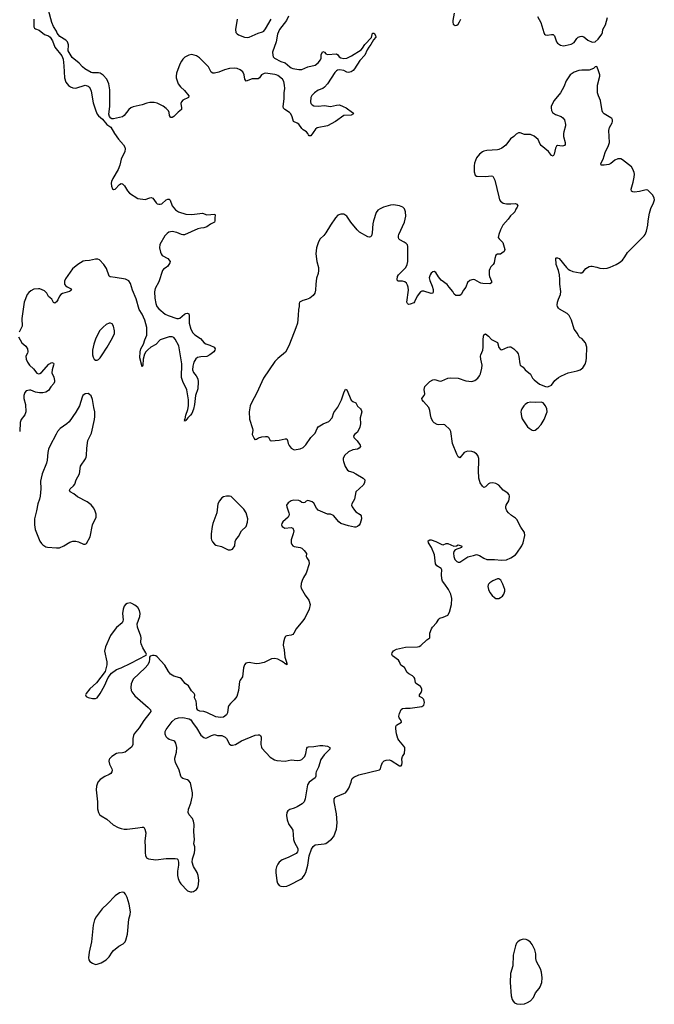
# Model space of a CAD drawing. Header units: inches. Extents: x 1682510 to 1839368, y 640758 to 791543.
# Tile 38 of 186: x 1740122 to 1748555, y 684419 to 697502. Entities that reach past the tile are written whole.
import ezdxf

# ---------------------------------------------------------------- set-up
doc = ezdxf.new("R2010")
doc.units = ezdxf.units.IN
doc.header["$MEASUREMENT"] = 0
doc.layers.add('B7648', color=7, linetype='Continuous')
doc.layers.add('B7649', color=7, linetype='Continuous')

msp = doc.modelspace()

# ---------------------------------------------------------------- linework, layer by layer
at = {"layer": 'B7648', "color": 6, "elevation": 800}
for points in [[(1743862, 690000), (1743859, 689970), (1743863, 689950), (1743914, 689854), (1743963, 689790), (1743982, 689730), (1743968, 689670), (1743910, 689550), (1743881, 689510), (1743796, 689410), (1743766, 689350), (1743750, 689331), (1743730, 689322), (1743670, 689315), (1743659, 689310), (1743650, 689303), (1743639, 689281), (1743626, 689230), (1743624, 689190), (1743636, 689130), (1743644, 689030), (1743670, 688950), (1743671, 688929), (1743662, 688942), (1743650, 688941), (1743636, 688956), (1743600, 688980), (1743550, 689005), (1743510, 689016), (1743470, 689010), (1743370, 688962), (1743310, 688947), (1743265, 688945), (1743170, 688959), (1743129, 688951), (1743110, 688929), (1743094, 688890), (1743084, 688770), (1743052, 688728), (1743044, 688710), (1743030, 688590), (1743009, 688511), (1742974, 688466), (1742923, 688417), (1742902, 688390), (1742894, 688366), (1742884, 688290), (1742870, 688264), (1742830, 688236), (1742788, 688228), (1742730, 688238), (1742610, 688298), (1742570, 688309), (1742515, 688315), (1742488, 688328), (1742475, 688350), (1742473, 688410), (1742466, 688446), (1742444, 688490), (1742451, 688530), (1742441, 688550), (1742404, 688584), (1742363, 688650), (1742322, 688682), (1742270, 688746), (1742250, 688756), (1742170, 688778), (1742128, 688808), (1742100, 688840), (1742050, 688927), (1741950, 689038), (1741930, 689050), (1741910, 689053), (1741887, 689053), (1741855, 689045), (1741845, 689030), (1741847, 689007), (1741842, 688970), (1741824, 688930), (1741790, 688890), (1741630, 688741), (1741602, 688678), (1741598, 688630), (1741605, 688590), (1741614, 688570), (1741650, 688516), (1741830, 688364), (1741861, 688330), (1741863, 688310), (1741852, 688290), (1741770, 688190), (1741710, 688093), (1741645, 688015), (1741633, 687990), (1741627, 687953), (1741624, 687870), (1741610, 687841), (1741522, 687770), (1741490, 687760), (1741430, 687757), (1741410, 687751), (1741347, 687713), (1741316, 687683), (1741309, 687670), (1741306, 687650), (1741317, 687610), (1741347, 687550), (1741350, 687530), (1741346, 687510), (1741332, 687488), (1741310, 687472), (1741252, 687448), (1741190, 687408), (1741158, 687370), (1741141, 687319), (1741138, 687270), (1741155, 687110), (1741156, 687016), (1741167, 686967), (1741181, 686941), (1741203, 686923), (1741280, 686880), (1741366, 686806), (1741429, 686770), (1741470, 686756), (1741510, 686747), (1741550, 686746), (1741690, 686763), (1741750, 686775), (1741771, 686771), (1741786, 686746), (1741796, 686696), (1741786, 686586), (1741790, 686510), (1741789, 686430), (1741795, 686395), (1741807, 686367), (1741832, 686352), (1741930, 686340), (1742070, 686356), (1742190, 686357), (1742213, 686353), (1742223, 686343), (1742230, 686310), (1742230, 686270), (1742219, 686190), (1742219, 686130), (1742227, 686090), (1742245, 686045), (1742261, 686021), (1742350, 685927), (1742390, 685913), (1742410, 685913), (1742430, 685920), (1742470, 685946), (1742490, 685971), (1742500, 686010), (1742504, 686070), (1742495, 686130), (1742478, 686170), (1742432, 686250), (1742415, 686310), (1742419, 686350), (1742444, 686430), (1742451, 686470), (1742448, 686510), (1742436, 686550), (1742443, 686610), (1742434, 686710), (1742440, 686810), (1742431, 686851), (1742416, 686890), (1742376, 686936), (1742360, 686970), (1742365, 687010), (1742394, 687090), (1742415, 687170), (1742420, 687190), (1742418, 687230), (1742390, 687361), (1742370, 687387), (1742350, 687401), (1742290, 687419), (1742273, 687433), (1742264, 687450), (1742243, 687530), (1742194, 687630), (1742184, 687670), (1742184, 687690), (1742205, 687770), (1742210, 687830), (1742197, 687890), (1742182, 687910), (1742170, 687918), (1742110, 687939), (1742090, 687952), (1742070, 687974), (1742054, 688010), (1742056, 688044), (1742067, 688070), (1742150, 688179), (1742189, 688211), (1742230, 688226), (1742290, 688228), (1742373, 688213), (1742398, 688198), (1742426, 688150), (1742473, 688093), (1742530, 687995), (1742570, 687964), (1742590, 687957), (1742610, 687959), (1742670, 687993), (1742710, 688003), (1742751, 687991), (1742810, 687991), (1742850, 687971), (1742870, 687951), (1742910, 687876), (1742930, 687864), (1742950, 687862), (1742990, 687873), (1743070, 687920), (1743250, 687995), (1743290, 688002), (1743310, 687998), (1743323, 687990), (1743330, 687970), (1743326, 687870), (1743334, 687834), (1743341, 687821), (1743450, 687701), (1743509, 687669), (1743540, 687660), (1743650, 687649), (1743730, 687669), (1743810, 687659), (1743850, 687663), (1743870, 687672), (1743890, 687688), (1743909, 687711), (1743926, 687750), (1743937, 687823), (1743945, 687835), (1743958, 687842), (1744030, 687843), (1744110, 687858), (1744150, 687860), (1744211, 687851), (1744242, 687830), (1744244, 687810), (1744168, 687732), (1744125, 687670), (1744093, 687570), (1744060, 687510), (1744055, 687490), (1744059, 687450), (1744048, 687430), (1743970, 687370), (1743946, 687334), (1743916, 687150), (1743902, 687110), (1743877, 687083), (1743810, 687043), (1743770, 687026), (1743710, 687008), (1743685, 686990), (1743672, 686970), (1743665, 686930), (1743675, 686870), (1743697, 686810), (1743730, 686770), (1743751, 686731), (1743761, 686610), (1743774, 686570), (1743816, 686490), (1743817, 686463), (1743813, 686447), (1743795, 686425), (1743690, 686369), (1743610, 686339), (1743571, 686309), (1743550, 686281), (1743535, 686245), (1743527, 686210), (1743527, 686170), (1743538, 686058), (1743548, 686028), (1743570, 686000), (1743590, 685989), (1743630, 685983), (1743670, 685988), (1743710, 686005), (1743856, 686084), (1743879, 686101), (1743902, 686130), (1743923, 686170), (1743951, 686270), (1743969, 686390), (1744001, 686479), (1744022, 686518), (1744050, 686537), (1744169, 686551), (1744190, 686557), (1744266, 686614), (1744295, 686650), (1744333, 686747), (1744341, 686830), (1744333, 686950), (1744301, 687110), (1744301, 687150), (1744312, 687168), (1744323, 687177), (1744430, 687219), (1744450, 687230), (1744470, 687250), (1744495, 687290), (1744525, 687370), (1744534, 687410), (1744541, 687419), (1744564, 687436), (1744630, 687467), (1744905, 687535), (1744918, 687550), (1744925, 687590), (1744941, 687630), (1744966, 687654), (1744990, 687664), (1745030, 687667), (1745058, 687658), (1745170, 687586), (1745190, 687587), (1745199, 687602), (1745202, 687630), (1745199, 687681), (1745210, 687710), (1745234, 687750), (1745241, 687810), (1745239, 687830), (1745228, 687850), (1745159, 687930), (1745148, 687950), (1745131, 688011), (1745119, 688079), (1745121, 688110), (1745127, 688130), (1745194, 688170), (1745193, 688190), (1745166, 688226), (1745160, 688250), (1745170, 688285), (1745190, 688335), (1745210, 688351), (1745250, 688356), (1745310, 688353), (1745465, 688375), (1745490, 688394), (1745498, 688410), (1745501, 688430), (1745490, 688471), (1745470, 688492), (1745433, 688510), (1745435, 688530), (1745457, 688563), (1745465, 688590), (1745465, 688610), (1745450, 688644), (1745390, 688680), (1745383, 688690), (1745373, 688750), (1745363, 688763), (1745342, 688782), (1745291, 688811), (1745272, 688830), (1745234, 688894), (1745187, 688927), (1745170, 688970), (1745154, 688990), (1745076, 689050), (1745069, 689070), (1745071, 689090), (1745090, 689118), (1745130, 689136), (1745250, 689164), (1745410, 689168), (1745430, 689174), (1745452, 689188), (1745530, 689264), (1745572, 689288), (1745574, 689350), (1745592, 689410), (1745608, 689432), (1745662, 689490), (1745690, 689537), (1745705, 689550), (1745750, 689563), (1745811, 689590), (1745832, 689628), (1745860, 689730), (1745864, 689810), (1745851, 689870), (1745819, 689930), (1745769, 690000)], [(1746352, 690000), (1746346, 689994), (1746341, 689970), (1746351, 689930), (1746371, 689890), (1746400, 689850), (1746430, 689823), (1746450, 689813), (1746470, 689811), (1746490, 689813), (1746510, 689824), (1746536, 689844), (1746556, 689870), (1746569, 689910), (1746567, 689930), (1746540, 690000)]]:
    msp.add_lwpolyline(points, dxfattribs=at)
for points in [[(1741588, 689752), (1741550, 689747), (1741529, 689731), (1741511, 689710), (1741497, 689670), (1741486, 689610), (1741496, 689530), (1741493, 689510), (1741482, 689490), (1741410, 689428), (1741362, 689370), (1741330, 689318), (1741261, 689170), (1741249, 689110), (1741278, 688970), (1741280, 688930), (1741258, 688842), (1741142, 688690), (1741053, 688610), (1741006, 688550), (1740998, 688530), (1741004, 688510), (1741030, 688496), (1741090, 688484), (1741130, 688484), (1741150, 688493), (1741190, 688548), (1741248, 688650), (1741299, 688761), (1741341, 688819), (1741410, 688868), (1741470, 688890), (1741598, 688950), (1741802, 689058), (1741805, 689070), (1741798, 689090), (1741757, 689157), (1741734, 689210), (1741730, 689230), (1741734, 689290), (1741731, 689310), (1741686, 689430), (1741684, 689476), (1741718, 689570), (1741721, 689610), (1741714, 689650), (1741690, 689691), (1741650, 689724), (1741610, 689746)], [(1741490, 685909), (1741450, 685900), (1741390, 685860), (1741290, 685754), (1741217, 685690), (1741139, 685581), (1741117, 685543), (1741097, 685470), (1741078, 685250), (1741043, 685110), (1741036, 685036), (1741041, 685010), (1741056, 684990), (1741090, 684965), (1741130, 684949), (1741152, 684952), (1741206, 684970), (1741271, 685010), (1741311, 685049), (1741350, 685110), (1741370, 685132), (1741441, 685190), (1741498, 685222), (1741523, 685250), (1741533, 685270), (1741556, 685350), (1741570, 685550), (1741588, 685612), (1741595, 685650), (1741577, 685750), (1741550, 685839), (1741530, 685884), (1741510, 685903)], [(1746814, 685286), (1746770, 685271), (1746743, 685250), (1746725, 685230), (1746710, 685198), (1746681, 685070), (1746673, 684930), (1746645, 684830), (1746639, 684710), (1746654, 684530), (1746665, 684485), (1746679, 684459), (1746699, 684439), (1746730, 684424), (1746779, 684419), (1746830, 684427), (1746870, 684442), (1746910, 684465), (1746950, 684508), (1746977, 684570), (1747026, 684630), (1747037, 684650), (1747058, 684710), (1747066, 684770), (1747055, 684845), (1747043, 684890), (1746989, 684990), (1746982, 685030), (1746982, 685090), (1746965, 685145), (1746930, 685214), (1746903, 685250), (1746870, 685273), (1746850, 685281)]]:
    msp.add_lwpolyline(points, close=True, dxfattribs=at)
at = {"layer": 'B7649', "color": 6}
for points, elevation in [([(1743693, 697550), (1743666, 697490), (1743573, 697370), (1743549, 697310), (1743529, 697210), (1743481, 697070), (1743485, 697030), (1743492, 697010), (1743508, 696990), (1743590, 696946), (1743650, 696931), (1743710, 696874), (1743730, 696862), (1743750, 696855), (1743830, 696841), (1743870, 696841), (1743950, 696877), (1744050, 696898), (1744090, 696929), (1744120, 696970), (1744126, 696990), (1744130, 697041), (1744150, 697080), (1744170, 697072), (1744190, 697050), (1744210, 697040), (1744330, 697050), (1744350, 697037), (1744369, 697010), (1744390, 696996), (1744430, 696985), (1744470, 696992), (1744530, 697022), (1744658, 697102), (1744677, 697123), (1744710, 697172), (1744795, 697265), (1744810, 697321), (1744830, 697321), (1744852, 697292), (1744856, 697270), (1744824, 697236), (1744790, 697173), (1744762, 697138), (1744739, 697101), (1744706, 697030), (1744641, 696959), (1744571, 696850), (1744551, 696829), (1744527, 696810), (1744490, 696802), (1744467, 696807), (1744430, 696827), (1744370, 696837), (1744347, 696833), (1744330, 696822), (1744310, 696799), (1744210, 696651), (1744173, 696607), (1744150, 696589), (1744090, 696564), (1744041, 696530), (1744003, 696497), (1743991, 696469), (1743986, 696410), (1743991, 696390), (1744007, 696370), (1744030, 696359), (1744088, 696352), (1744170, 696360), (1744250, 696349), (1744330, 696367), (1744371, 696370), (1744422, 696350), (1744458, 696330), (1744546, 696270), (1744556, 696250), (1744526, 696234), (1744430, 696230), (1744319, 696150), (1744210, 696093), (1744076, 696064), (1744054, 696046), (1743990, 695960), (1743970, 695958), (1743960, 695970), (1743952, 695990), (1743934, 696010), (1743890, 696037), (1743870, 696055), (1743830, 696112), (1743810, 696129), (1743760, 696150), (1743743, 696210), (1743723, 696250), (1743705, 696270), (1743644, 696310), (1743628, 696328), (1743624, 696350), (1743638, 696450), (1743637, 696530), (1743643, 696590), (1743641, 696630), (1743630, 696682), (1743615, 696710), (1743550, 696759), (1743530, 696770), (1743510, 696775), (1743390, 696790), (1743372, 696788), (1743333, 696770), (1743310, 696729), (1743290, 696715), (1743210, 696718), (1743130, 696687), (1743112, 696710), (1743103, 696770), (1743086, 696810), (1743050, 696837), (1743010, 696854), (1742970, 696860), (1742910, 696855), (1742844, 696836), (1742770, 696807), (1742710, 696792), (1742690, 696792), (1742664, 696804), (1742630, 696874), (1742510, 696995), (1742470, 697022), (1742410, 697038), (1742370, 697032), (1742350, 697023), (1742317, 697003), (1742290, 696979), (1742270, 696950), (1742250, 696910), (1742204, 696790), (1742199, 696750), (1742203, 696730), (1742229, 696650), (1742259, 696610), (1742310, 696561), (1742370, 696490), (1742365, 696470), (1742290, 696431), (1742271, 696410), (1742265, 696390), (1742274, 696330), (1742272, 696308), (1742226, 696274), (1742170, 696215), (1742150, 696203), (1742130, 696202), (1742126, 696206), (1742114, 696230), (1742109, 696270), (1742099, 696290), (1742070, 696321), (1742030, 696351), (1741950, 696392), (1741910, 696401), (1741850, 696403), (1741810, 696395), (1741748, 696372), (1741630, 696346), (1741599, 696330), (1741570, 696307), (1741510, 696230), (1741490, 696213), (1741370, 696183), (1741346, 696186), (1741333, 696193), (1741316, 696216), (1741306, 696246), (1741320, 696350), (1741320, 696570), (1741305, 696650), (1741278, 696710), (1741230, 696767), (1741193, 696790), (1741170, 696796), (1741090, 696798), (1741070, 696802), (1740987, 696847), (1740955, 696875), (1740910, 696925), (1740818, 696998), (1740767, 697087), (1740770, 697170), (1740758, 697210), (1740737, 697230), (1740657, 697277), (1740621, 697321), (1740609, 697350), (1740570, 697410), (1740547, 697467), (1740503, 697630)], 700), ([(1745897, 697590), (1745876, 697490), (1745876, 697470), (1745884, 697444), (1745893, 697433), (1745907, 697427), (1745930, 697429), (1745950, 697441), (1745968, 697472), (1745982, 697510)], 800), ([(1740309, 697510), (1740308, 697408), (1740318, 697390), (1740330, 697380), (1740381, 697361), (1740450, 697306), (1740506, 697286), (1740529, 697269), (1740559, 697219), (1740590, 697139), (1740684, 697024), (1740698, 696978), (1740709, 696890), (1740716, 696730), (1740734, 696670), (1740769, 696629), (1740796, 696610), (1740830, 696595), (1740870, 696592), (1740990, 696630), (1741030, 696620), (1741046, 696606), (1741058, 696590), (1741070, 696551), (1741098, 696398), (1741132, 696290), (1741150, 696247), (1741170, 696223), (1741222, 696182), (1741279, 696110), (1741334, 696074), (1741380, 695990), (1741434, 695914), (1741500, 695840), (1741519, 695810), (1741525, 695785), (1741520, 695750), (1741469, 695650), (1741453, 695567), (1741429, 695511), (1741359, 695390), (1741342, 695350), (1741338, 695330), (1741341, 695290), (1741355, 695255), (1741370, 695246), (1741390, 695251), (1741450, 695313), (1741470, 695325), (1741483, 695323), (1741490, 695321), (1741513, 695293), (1741553, 695230), (1741579, 695199), (1741690, 695126), (1741790, 695112), (1741850, 695136), (1741870, 695139), (1741890, 695129), (1741934, 695070), (1741950, 695057), (1741970, 695049), (1741990, 695049), (1742010, 695057), (1742070, 695108), (1742090, 695116), (1742110, 695116), (1742122, 695102), (1742149, 695030), (1742194, 694974), (1742231, 694950), (1742330, 694920), (1742410, 694912), (1742550, 694930), (1742610, 694907), (1742716, 694916), (1742719, 694910), (1742713, 694867), (1742716, 694830), (1742712, 694810), (1742657, 694783), (1742607, 694750), (1742570, 694737), (1742530, 694734), (1742490, 694723), (1742310, 694644), (1742290, 694643), (1742270, 694648), (1742210, 694675), (1742150, 694689), (1742103, 694677), (1742080, 694660), (1742051, 694629), (1741983, 694517), (1741981, 694470), (1741991, 694411), (1742000, 694390), (1742016, 694370), (1742091, 694330), (1742120, 694290), (1742117, 694270), (1742090, 694228), (1742070, 694208), (1742034, 694186), (1742021, 694170), (1741970, 694017), (1741921, 693930), (1741914, 693886), (1741917, 693803), (1741930, 693732), (1741946, 693690), (1741970, 693660), (1742053, 693590), (1742096, 693570), (1742210, 693532), (1742230, 693532), (1742250, 693538), (1742310, 693589), (1742330, 693600), (1742350, 693603), (1742370, 693593), (1742376, 693570), (1742373, 693510), (1742375, 693470), (1742397, 693390), (1742422, 693342), (1742450, 693313), (1742524, 693264), (1742573, 693210), (1742596, 693196), (1742650, 693177), (1742707, 693150), (1742718, 693130), (1742714, 693110), (1742701, 693090), (1742650, 693047), (1742610, 693028), (1742530, 693023), (1742486, 693014), (1742463, 692997), (1742437, 692950), (1742423, 692897), (1742418, 692850), (1742430, 692814), (1742466, 692770), (1742489, 692730), (1742493, 692690), (1742490, 692599), (1742460, 692510), (1742443, 692390), (1742430, 692329), (1742410, 692269), (1742393, 692247), (1742354, 692210), (1742330, 692177), (1742321, 692179), (1742310, 692166), (1742310, 692174), (1742318, 692182), (1742314, 692190), (1742321, 692199), (1742330, 692247), (1742356, 692324), (1742366, 692370), (1742366, 692450), (1742342, 692582), (1742290, 692695), (1742273, 692750), (1742278, 692930), (1742236, 693170), (1742190, 693257), (1742170, 693281), (1742150, 693290), (1742110, 693290), (1741990, 693248), (1741933, 693187), (1741865, 693150), (1741823, 693117), (1741797, 693090), (1741781, 693059), (1741761, 692990), (1741759, 692910), (1741750, 692890), (1741719, 693010), (1741721, 693090), (1741730, 693128), (1741768, 693192), (1741785, 693250), (1741810, 693310), (1741813, 693370), (1741810, 693410), (1741784, 693510), (1741749, 693590), (1741709, 693650), (1741670, 693794), (1741621, 693910), (1741596, 693996), (1741572, 694032), (1741530, 694053), (1741390, 694077), (1741324, 694084), (1741313, 694093), (1741275, 694195), (1741242, 694250), (1741183, 694310), (1741159, 694319), (1741130, 694319), (1741050, 694302), (1740990, 694300), (1740965, 694295), (1740895, 694250), (1740825, 694190), (1740730, 694058), (1740719, 694030), (1740717, 694010), (1740719, 693990), (1740730, 693970), (1740752, 693952), (1740796, 693930), (1740810, 693910), (1740782, 693890), (1740690, 693863), (1740669, 693851), (1740653, 693830), (1740630, 693779), (1740610, 693752), (1740590, 693735), (1740570, 693746), (1740550, 693790), (1740506, 693826), (1740482, 693870), (1740450, 693899), (1740390, 693924), (1740370, 693928), (1740310, 693920), (1740270, 693900), (1740243, 693877), (1740221, 693850), (1740180, 693750), (1740152, 693530), (1740155, 693430), (1740117, 693350)], 700), ([(1743012, 697510), (1742989, 697370), (1742996, 697330), (1743012, 697312), (1743030, 697302), (1743110, 697272), (1743150, 697267), (1743170, 697271), (1743290, 697325), (1743350, 697341), (1743364, 697350), (1743390, 697382), (1743464, 697510)], 700), ([(1747004, 697544), (1747047, 697467), (1747086, 697330), (1747097, 697310), (1747110, 697299), (1747130, 697295), (1747190, 697305), (1747210, 697304), (1747218, 697298), (1747229, 697289), (1747235, 697275), (1747253, 697210), (1747270, 697188), (1747310, 697162), (1747350, 697155), (1747370, 697157), (1747450, 697177), (1747490, 697201), (1747527, 697253), (1747545, 697270), (1747570, 697280), (1747590, 697282), (1747616, 697276), (1747670, 697230), (1747730, 697202), (1747770, 697210), (1747810, 697242), (1747858, 697310), (1747866, 697330), (1747870, 697370), (1747906, 697434), (1747934, 697530)], 800), ([(1745769, 690000), (1745741, 690041), (1745733, 690073), (1745729, 690129), (1745732, 690190), (1745721, 690210), (1745667, 690247), (1745645, 690270), (1745634, 690390), (1745595, 690490), (1745553, 690550), (1745550, 690576), (1745570, 690593), (1745590, 690592), (1745650, 690569), (1745730, 690527), (1745750, 690526), (1745790, 690542), (1745810, 690544), (1745890, 690507), (1745927, 690513), (1745950, 690523), (1745990, 690513), (1745995, 690505), (1745993, 690487), (1745910, 690457), (1745890, 690434), (1745885, 690415), (1745889, 690370), (1745904, 690330), (1745930, 690302), (1745950, 690295), (1745970, 690295), (1746075, 690365), (1746110, 690376), (1746150, 690381), (1746190, 690394), (1746230, 690384), (1746290, 690346), (1746330, 690331), (1746430, 690331), (1746522, 690322), (1746590, 690326), (1746650, 690352), (1746710, 690392), (1746730, 690412), (1746796, 690510), (1746812, 690550), (1746836, 690650), (1746831, 690690), (1746780, 690760), (1746730, 690860), (1746710, 690879), (1746655, 690915), (1746618, 690950), (1746596, 690976), (1746582, 691010), (1746581, 691030), (1746587, 691050), (1746622, 691110), (1746627, 691130), (1746630, 691170), (1746624, 691190), (1746607, 691210), (1746548, 691250), (1746490, 691318), (1746450, 691340), (1746410, 691348), (1746370, 691343), (1746350, 691333), (1746310, 691293), (1746290, 691288), (1746270, 691306), (1746241, 691350), (1746225, 691410), (1746220, 691510), (1746225, 691630), (1746221, 691670), (1746210, 691710), (1746190, 691735), (1746157, 691757), (1746130, 691764), (1746073, 691767), (1746050, 691761), (1746030, 691750), (1745970, 691679), (1745950, 691693), (1745930, 691729), (1745874, 691870), (1745850, 692030), (1745839, 692059), (1745770, 692119), (1745750, 692125), (1745690, 692120), (1745670, 692123), (1745630, 692145), (1745610, 692165), (1745590, 692210), (1745580, 692250), (1745574, 692310), (1745560, 692350), (1745486, 692430), (1745472, 692450), (1745467, 692470), (1745498, 692510), (1745507, 692530), (1745498, 692590), (1745507, 692630), (1745570, 692693), (1745610, 692715), (1745630, 692720), (1745650, 692718), (1745690, 692702), (1745710, 692700), (1745730, 692704), (1745810, 692738), (1745850, 692744), (1745950, 692737), (1746050, 692703), (1746090, 692697), (1746130, 692696), (1746170, 692710), (1746210, 692740), (1746231, 692769), (1746244, 692796), (1746264, 692870), (1746267, 692910), (1746250, 692990), (1746247, 693030), (1746250, 693050), (1746274, 693110), (1746282, 693150), (1746280, 693250), (1746285, 693295), (1746290, 693315), (1746310, 693329), (1746350, 693299), (1746393, 693253), (1746471, 693211), (1746490, 693146), (1746510, 693119), (1746530, 693114), (1746610, 693153), (1746630, 693157), (1746650, 693154), (1746690, 693130), (1746729, 693090), (1746744, 693064), (1746754, 693026), (1746766, 692930), (1746773, 692913), (1746810, 692885), (1746838, 692850), (1746908, 692790), (1746938, 692738), (1746956, 692716), (1747030, 692659), (1747110, 692627), (1747130, 692624), (1747150, 692627), (1747190, 692645), (1747235, 692710), (1747283, 692750), (1747313, 692767), (1747369, 692790), (1747408, 692812), (1747530, 692835), (1747570, 692850), (1747604, 692876), (1747635, 692925), (1747651, 692969), (1747655, 693010), (1747657, 693150), (1747642, 693210), (1747590, 693265), (1747570, 693275), (1747551, 693291), (1747534, 693334), (1747491, 693390), (1747454, 693510), (1747424, 693570), (1747396, 693596), (1747294, 693654), (1747280, 693670), (1747270, 693690), (1747266, 693710), (1747267, 693750), (1747280, 693790), (1747310, 693850), (1747314, 693890), (1747300, 693990), (1747301, 694050), (1747296, 694110), (1747282, 694170), (1747249, 694250), (1747246, 694334), (1747250, 694339), (1747270, 694339), (1747290, 694330), (1747390, 694209), (1747410, 694187), (1747430, 694175), (1747470, 694158), (1747570, 694138), (1747590, 694139), (1747609, 694150), (1747644, 694196), (1747690, 694224), (1747710, 694228), (1747730, 694226), (1747790, 694214), (1747830, 694200), (1747876, 694196), (1747930, 694202), (1747970, 694214), (1748050, 694249), (1748090, 694274), (1748130, 694308), (1748162, 694350), (1748200, 694410), (1748421, 694630), (1748434, 694650), (1748451, 694690), (1748467, 694770), (1748471, 694830), (1748491, 694931), (1748508, 694992), (1748544, 695070), (1748555, 695110), (1748552, 695132), (1748534, 695170), (1748470, 695235), (1748450, 695240), (1748430, 695238), (1748359, 695221), (1748292, 695212), (1748270, 695216), (1748250, 695225), (1748245, 695250), (1748275, 695345), (1748289, 695410), (1748291, 695450), (1748287, 695470), (1748270, 695518), (1748250, 695548), (1748130, 695642), (1748110, 695653), (1748070, 695653), (1748030, 695634), (1747977, 695590), (1747950, 695576), (1747889, 695569), (1747849, 695570), (1747844, 695590), (1747874, 695650), (1747903, 695737), (1747946, 695830), (1747959, 695870), (1747950, 696030), (1747961, 696070), (1747994, 696130), (1748001, 696150), (1748001, 696170), (1747989, 696190), (1747979, 696199), (1747889, 696250), (1747870, 696269), (1747860, 696290), (1747839, 696430), (1747811, 696490), (1747801, 696530), (1747799, 696630), (1747833, 696750), (1747831, 696771), (1747810, 696838), (1747790, 696878), (1747770, 696875), (1747745, 696855), (1747687, 696833), (1747590, 696832), (1747550, 696827), (1747490, 696805), (1747438, 696770), (1747383, 696690), (1747351, 696610), (1747310, 696530), (1747226, 696430), (1747200, 696390), (1747186, 696350), (1747184, 696330), (1747190, 696296), (1747204, 696270), (1747242, 696242), (1747315, 696215), (1747340, 696200), (1747362, 696170), (1747376, 696110), (1747376, 696090), (1747351, 696010), (1747349, 695990), (1747350, 695950), (1747369, 695870), (1747370, 695843), (1747362, 695830), (1747350, 695825), (1747330, 695822), (1747270, 695831), (1747256, 695823), (1747243, 695797), (1747225, 695715), (1747210, 695688), (1747190, 695698), (1747148, 695750), (1747051, 695830), (1747036, 695850), (1747010, 695910), (1746956, 695956), (1746910, 695975), (1746830, 695977), (1746770, 695999), (1746750, 695999), (1746717, 695983), (1746688, 695952), (1746643, 695917), (1746583, 695837), (1746530, 695795), (1746490, 695776), (1746470, 695773), (1746330, 695766), (1746290, 695756), (1746270, 695747), (1746230, 695714), (1746193, 695667), (1746165, 695595), (1746159, 695561), (1746160, 695480), (1746175, 695435), (1746190, 695424), (1746203, 695423), (1746310, 695420), (1746390, 695429), (1746410, 695421), (1746434, 695370), (1746488, 695148), (1746499, 695110), (1746510, 695090), (1746546, 695066), (1746590, 695055), (1746650, 695055), (1746710, 695061), (1746730, 695050), (1746742, 695030), (1746733, 695010), (1746714, 694986), (1746701, 694950), (1746685, 694930), (1746645, 694895), (1746613, 694850), (1746544, 694770), (1746511, 694710), (1746488, 694650), (1746482, 694610), (1746492, 694590), (1746530, 694556), (1746540, 694540), (1746569, 694450), (1746558, 694422), (1746530, 694400), (1746510, 694388), (1746470, 694385), (1746450, 694374), (1746434, 694330), (1746426, 694270), (1746413, 694250), (1746381, 694219), (1746367, 694193), (1746361, 694170), (1746360, 694110), (1746365, 694090), (1746391, 694030), (1746390, 694007), (1746370, 693991), (1746276, 693996), (1746250, 694001), (1746230, 694008), (1746170, 694044), (1746150, 694050), (1746130, 694047), (1746104, 694036), (1746073, 694010), (1746048, 693950), (1746020, 693910), (1745989, 693851), (1745970, 693836), (1745917, 693837), (1745893, 693853), (1745876, 693890), (1745827, 693947), (1745804, 693984), (1745722, 694042), (1745685, 694085), (1745650, 694143), (1745630, 694158), (1745610, 694154), (1745590, 694134), (1745575, 694110), (1745564, 694070), (1745570, 694035), (1745602, 693962), (1745616, 693916), (1745618, 693890), (1745611, 693869), (1745590, 693862), (1745490, 693896), (1745466, 693894), (1745450, 693885), (1745403, 693830), (1745370, 693752), (1745359, 693741), (1745310, 693720), (1745290, 693718), (1745283, 693723), (1745273, 693733), (1745268, 693750), (1745288, 693910), (1745285, 693950), (1745276, 693976), (1745261, 694001), (1745238, 694018), (1745210, 694027), (1745150, 694027), (1745139, 694039), (1745136, 694050), (1745144, 694090), (1745156, 694110), (1745254, 694210), (1745272, 694248), (1745278, 694290), (1745278, 694490), (1745273, 694510), (1745256, 694530), (1745230, 694548), (1745175, 694575), (1745161, 694590), (1745154, 694610), (1745154, 694630), (1745161, 694650), (1745236, 694810), (1745253, 694893), (1745250, 694950), (1745234, 694990), (1745212, 695012), (1745167, 695030), (1745090, 695042), (1745050, 695039), (1744956, 695010), (1744910, 694990), (1744879, 694970), (1744859, 694941), (1744822, 694830), (1744813, 694790), (1744807, 694670), (1744797, 694630), (1744783, 694617), (1744770, 694613), (1744750, 694619), (1744639, 694679), (1744606, 694710), (1744520, 694810), (1744470, 694892), (1744430, 694916), (1744390, 694919), (1744350, 694903), (1744317, 694870), (1744250, 694770), (1744192, 694670), (1744164, 694636), (1744115, 694590), (1744091, 694550), (1744065, 694470), (1744059, 694390), (1744069, 694290), (1744092, 694210), (1744094, 694170), (1744087, 694130), (1744068, 694068), (1744057, 693990), (1744054, 693910), (1744043, 693870), (1744022, 693838), (1743976, 693804), (1743935, 693785), (1743883, 693770), (1743841, 693750), (1743834, 693730), (1743835, 693690), (1743827, 693650), (1743824, 693570), (1743812, 693470), (1743793, 693407), (1743767, 693350), (1743700, 693170), (1743655, 693085), (1743550, 693002), (1743510, 692961), (1743360, 692740), (1743275, 692545), (1743203, 692410), (1743186, 692370), (1743171, 692290), (1743174, 692194), (1743215, 692070), (1743218, 692050), (1743213, 691990), (1743236, 691936), (1743245, 691925), (1743250, 691922), (1743270, 691928), (1743296, 691944), (1743340, 691960), (1743386, 691966), (1743410, 691966), (1743430, 691956), (1743449, 691910), (1743465, 691905), (1743570, 691915), (1743650, 691934), (1743670, 691931), (1743682, 691910), (1743691, 691870), (1743703, 691843), (1743730, 691808), (1743770, 691788), (1743850, 691799), (1743890, 691818), (1743926, 691854), (1743990, 691949), (1744050, 692006), (1744073, 692070), (1744090, 692093), (1744153, 692130), (1744230, 692164), (1744275, 692210), (1744298, 692282), (1744350, 692352), (1744400, 692450), (1744430, 692545), (1744450, 692591), (1744470, 692584), (1744527, 692447), (1744548, 692430), (1744590, 692410), (1744609, 692369), (1744652, 692332), (1744660, 692320), (1744667, 692290), (1744645, 692210), (1744650, 692130), (1744641, 692090), (1744610, 692023), (1744573, 691990), (1744559, 691970), (1744561, 691950), (1744607, 691907), (1744645, 691850), (1744649, 691830), (1744635, 691810), (1744610, 691796), (1744550, 691786), (1744490, 691761), (1744439, 691710), (1744421, 691670), (1744420, 691650), (1744423, 691630), (1744447, 691567), (1744478, 691518), (1744502, 691502), (1744550, 691489), (1744590, 691469), (1744688, 691410), (1744709, 691390), (1744704, 691350), (1744684, 691316), (1744590, 691230), (1744569, 691130), (1744534, 691070), (1744533, 691050), (1744541, 691030), (1744570, 690983), (1744590, 690962), (1744646, 690926), (1744659, 690910), (1744662, 690870), (1744648, 690810), (1744634, 690786), (1744611, 690769), (1744590, 690761), (1744570, 690760), (1744490, 690775), (1744390, 690809), (1744361, 690830), (1744290, 690914), (1744250, 690931), (1744210, 690930), (1744090, 690986), (1744068, 691010), (1744030, 691078), (1744010, 691094), (1743970, 691110), (1743950, 691112), (1743930, 691103), (1743910, 691088), (1743890, 691082), (1743870, 691088), (1743850, 691105), (1743830, 691114), (1743763, 691117), (1743730, 691110), (1743690, 691084), (1743668, 691050), (1743671, 691029), (1743700, 690950), (1743704, 690930), (1743698, 690910), (1743688, 690890), (1743620, 690830), (1743605, 690810), (1743602, 690790), (1743611, 690770), (1743630, 690753), (1743647, 690747), (1743730, 690753), (1743750, 690747), (1743763, 690710), (1743755, 690670), (1743730, 690590), (1743730, 690552), (1743738, 690530), (1743753, 690513), (1743770, 690503), (1743849, 690489), (1743870, 690480), (1743902, 690450), (1743931, 690410), (1743928, 690370), (1743936, 690350), (1743962, 690310), (1743968, 690270), (1743930, 690150), (1743892, 690090), (1743875, 690050), (1743863, 690010), (1743862, 690000)], 800), ([(1740106, 693290), (1740150, 693210), (1740205, 693165), (1740224, 693130), (1740229, 693090), (1740227, 693073), (1740205, 693030), (1740209, 692990), (1740224, 692950), (1740254, 692910), (1740305, 692865), (1740350, 692806), (1740370, 692798), (1740390, 692801), (1740410, 692813), (1740510, 692923), (1740550, 692947), (1740570, 692939), (1740574, 692930), (1740571, 692911), (1740553, 692850), (1740549, 692810), (1740574, 692754), (1740586, 692710), (1740586, 692690), (1740576, 692670), (1740536, 692624), (1740505, 692575), (1740470, 692555), (1740430, 692544), (1740383, 692543), (1740334, 692554), (1740270, 692578), (1740250, 692581), (1740209, 692571), (1740189, 692550), (1740177, 692510), (1740178, 692470), (1740201, 692390), (1740202, 692290), (1740189, 692251), (1740141, 692190), (1740126, 692150), (1740122, 692030)], 700), ([(1746540, 690000), (1746536, 690010), (1746514, 690054), (1746490, 690073), (1746470, 690073), (1746410, 690045), (1746370, 690019), (1746352, 690000)], 800)]:
    msp.add_lwpolyline(points, dxfattribs=dict(at, elevation=elevation))
at = {"layer": 'B7649', "color": 6, "elevation": 800}
for points in [[(1741330, 693469), (1741310, 693468), (1741270, 693450), (1741230, 693417), (1741188, 693372), (1741135, 693270), (1741106, 693190), (1741088, 693110), (1741090, 693051), (1741098, 693018), (1741110, 692990), (1741130, 692977), (1741150, 692978), (1741170, 692989), (1741190, 693007), (1741210, 693034), (1741283, 693150), (1741337, 693243), (1741380, 693330), (1741383, 693370), (1741370, 693429), (1741350, 693459)], [(1741030, 692534), (1740990, 692531), (1740962, 692510), (1740950, 692487), (1740916, 692370), (1740870, 692285), (1740781, 692159), (1740749, 692131), (1740661, 692070), (1740626, 692030), (1740605, 691995), (1740524, 691836), (1740506, 691794), (1740496, 691750), (1740485, 691650), (1740476, 691610), (1740422, 691470), (1740405, 691410), (1740400, 691370), (1740402, 691270), (1740396, 691170), (1740387, 691130), (1740362, 691070), (1740346, 690974), (1740319, 690870), (1740318, 690790), (1740328, 690728), (1740390, 690572), (1740410, 690543), (1740430, 690526), (1740470, 690500), (1740492, 690492), (1740610, 690483), (1740650, 690486), (1740710, 690510), (1740790, 690562), (1740830, 690574), (1740870, 690573), (1740905, 690565), (1740970, 690535), (1740990, 690532), (1741010, 690543), (1741057, 690630), (1741089, 690791), (1741136, 690890), (1741136, 690930), (1741125, 690970), (1741105, 691010), (1741070, 691057), (1741017, 691097), (1740890, 691162), (1740840, 691200), (1740791, 691230), (1740782, 691250), (1740793, 691270), (1740839, 691310), (1740853, 691330), (1740874, 691390), (1740916, 691470), (1740929, 691570), (1740995, 691665), (1741007, 691690), (1741011, 691710), (1741012, 691810), (1741029, 691910), (1741076, 692010), (1741116, 692190), (1741120, 692230), (1741119, 692290), (1741105, 692350), (1741090, 692457), (1741070, 692503), (1741050, 692524)], [(1747050, 692422), (1746970, 692417), (1746910, 692420), (1746870, 692411), (1746840, 692390), (1746822, 692370), (1746793, 692330), (1746785, 692310), (1746783, 692290), (1746790, 692230), (1746800, 692200), (1746815, 692170), (1746870, 692094), (1746890, 692075), (1746930, 692048), (1746950, 692043), (1746970, 692048), (1747010, 692078), (1747050, 692125), (1747090, 692188), (1747130, 692290), (1747128, 692330), (1747110, 692370), (1747076, 692410)], [(1742910, 691172), (1742870, 691171), (1742830, 691160), (1742810, 691147), (1742775, 691110), (1742756, 691070), (1742740, 690950), (1742690, 690810), (1742679, 690770), (1742666, 690670), (1742666, 690610), (1742669, 690589), (1742683, 690563), (1742710, 690533), (1742730, 690520), (1742804, 690504), (1742890, 690457), (1742924, 690456), (1742950, 690469), (1742979, 690510), (1742987, 690570), (1742995, 690590), (1743030, 690633), (1743071, 690709), (1743130, 690770), (1743150, 690826), (1743152, 690872), (1743130, 690950), (1743100, 691000), (1742950, 691150), (1742930, 691165)]]:
    msp.add_lwpolyline(points, close=True, dxfattribs=at)

doc.saveas('drawing.dxf')
